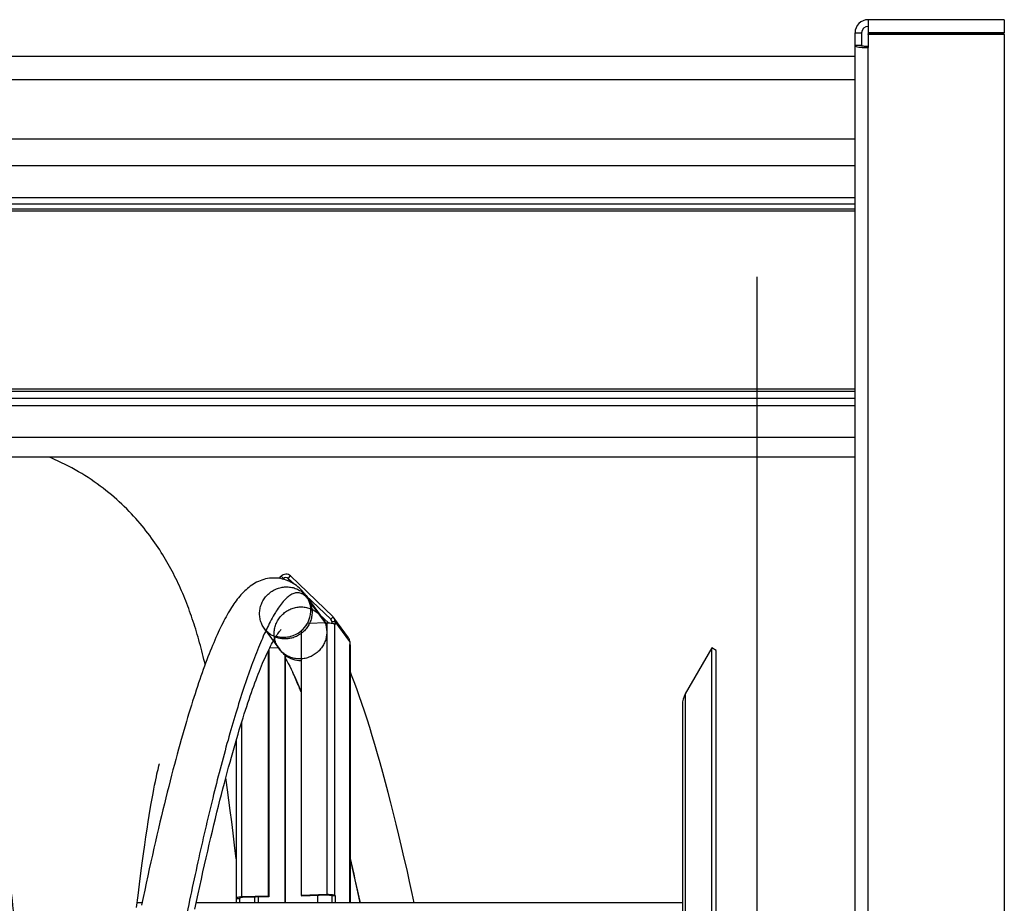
# Model space of a CAD drawing. Extents: x 0 to 420, y 0 to 398.
# Tile 15 of 18: x 205 to 235, y 221 to 248. Entities that reach past the tile are written whole.
import ezdxf

# ---------------------------------------------------------------- set-up
doc = ezdxf.new("R2010")
doc.units = 0
doc.header["$LTSCALE"] = 23.1
for name, color, linetype in [('110528_DXF_CONTINUOUS_LINE', 7, 'CONTINUOUS'), ('110528_DXF_DIMENSION', 7, 'CONTINUOUS'), ('110536_DXF_CONTINUOUS_LINE', 7, 'CONTINUOUS'), ('110660_DXF_CONTINUOUS_LINE', 7, 'CONTINUOUS'), ('110801_DXF_CONTINUOUS_LINE', 7, 'CONTINUOUS'), ('AG_HOSE_125_DXF_CONTINUOUS', 7, 'CONTINUOUS'), ('G_ASE_DUMMY_DXF_CONTINUOUS', 7, 'CONTINUOUS'), ('GUIDE_125_DXF_CONTINUOUS_L', 7, 'CONTINUOUS')]:
    doc.layers.add(name, color=color, linetype=linetype)

msp = doc.modelspace()

# ---------------------------------------------------------------- linework, layer by layer
at = {"layer": '110528_DXF_CONTINUOUS_LINE', "color": 7, "linetype": 'CONTINUOUS'}
for p, q in [((226.25312, 229.05431), (225.45408, 227.67033)), ((226.38302, 228.97931), (226.25312, 229.05431)), ((226.25312, 168.90431), (226.25312, 229.05431)), ((225.367, 227.34533), (225.367, 170.61328))]:
    msp.add_line(p, q, dxfattribs=at)
at = {"layer": '110528_DXF_CONTINUOUS_LINE', "color": 3, "linetype": 'CONTINUOUS'}
msp.add_line((226.38302, 168.97931), (226.38302, 228.97931), dxfattribs=at)
at = {"layer": '110528_DXF_CONTINUOUS_LINE', "color": 9, "linetype": 'CONTINUOUS'}
msp.add_line((225.45408, 227.67033), (225.45408, 170.28828), dxfattribs=at)
at = {"layer": '110528_DXF_CONTINUOUS_LINE', "color": 7, "linetype": 'CONTINUOUS'}
msp.add_arc((226.017, 227.34533), 0.65, 150, 180, dxfattribs=at)
at = {"layer": '110528_DXF_DIMENSION', "color": 2, "linetype": 'CONTINUOUS'}
msp.add_line((227.61475, 240.22873), (227.61475, 157.72988), dxfattribs=at)
at = {"layer": '110536_DXF_CONTINUOUS_LINE', "color": 3, "linetype": 'CONTINUOUS'}
for p, q in [((235.06925, 247.97931), (230.96925, 247.97931)), ((230.96925, 247.97931), (230.96925, 247.57931)), ((235.06925, 247.97931), (235.06925, 247.57931)), ((230.56925, 183.47931), (230.56925, 247.57931)), ((235.06925, 247.57931), (230.96925, 247.57931)), ((235.06925, 247.53432), (230.96925, 247.53432)), ((230.96925, 247.53432), (230.96925, 247.13878)), ((235.06925, 247.53432), (235.06925, 205.7543))]:
    msp.add_line(p, q, dxfattribs=at)
at = {"layer": '110536_DXF_CONTINUOUS_LINE', "color": 7, "linetype": 'CONTINUOUS'}
for p, q in [((230.56925, 247.57931), (230.76925, 247.57931)), ((230.76925, 247.57931), (230.76925, 247.19831)), ((235.06925, 247.56409), (230.96925, 247.56409)), ((230.96925, 247.53432), (230.96925, 247.56409)), ((235.06925, 247.53432), (235.06925, 247.56409)), ((230.76925, 247.19831), (230.56925, 247.19831))]:
    msp.add_line(p, q, dxfattribs=at)
at = {"layer": '110536_DXF_CONTINUOUS_LINE', "color": 9, "linetype": 'CONTINUOUS'}
msp.add_line((230.96925, 199.71343), (230.96925, 247.13878), dxfattribs=at)
at = {"layer": '110536_DXF_CONTINUOUS_LINE', "color": 3, "linetype": 'CONTINUOUS'}
msp.add_arc((230.96925, 247.57931), 0.4, 90, 180, dxfattribs=at)
at = {"layer": '110536_DXF_CONTINUOUS_LINE', "color": 7, "linetype": 'CONTINUOUS'}
msp.add_arc((230.96925, 247.57931), 0.2, 90, 180, dxfattribs=at)
at = {"layer": '110536_DXF_CONTINUOUS_LINE', "color": 3, "linetype": 'CONTINUOUS'}
msp.add_open_spline([(230.56925, 247.19831), (230.56925, 247.19367), (230.57984, 247.18269), (230.61888, 247.16792), (230.70033, 247.15231), (230.8235, 247.14147), (230.9182, 247.13878), (230.96925, 247.13878)], degree=3, knots=[0, 0, 0, 0, 0.03383342, 0.09542291, 0.3112148, 0.627999, 1, 1, 1, 1], dxfattribs=at)
at = {"layer": '110536_DXF_CONTINUOUS_LINE', "color": 7, "linetype": 'CONTINUOUS'}
msp.add_open_spline([(230.96925, 247.16854), (230.94372, 247.16854), (230.89637, 247.16989), (230.83479, 247.17531), (230.79406, 247.18311), (230.77455, 247.1905), (230.76925, 247.19599), (230.76925, 247.19831)], degree=3, knots=[0, 0, 0, 0, 0.37199971, 0.68878527, 0.90457539, 0.96616636, 1, 1, 1, 1], dxfattribs=at)
at = {"layer": '110660_DXF_CONTINUOUS_LINE', "color": 7, "linetype": 'CONTINUOUS'}
for p, q in [((213.21185, 231.14948), (213.27394, 231.21282)), ((213.55371, 231.22127), (214.8396, 229.98729)), ((214.66297, 229.80687), (214.06241, 229.78872)), ((215.30211, 229.35909), (214.86121, 229.96258)), ((214.89754, 229.76256), (214.89019, 229.77262)), ((214.89754, 229.85058), (214.89754, 229.76256)), ((213.87166, 229.5631), (213.87166, 221.60742)), ((215.33844, 229.24708), (215.33844, 229.15906)), ((215.34579, 229.149), (215.33844, 229.15906)), ((215.34796, 229.14303), (215.34796, 221.37705)), ((212.88252, 228.96518), (212.88252, 221.57753)), ((213.3822, 228.84925), (213.3969, 228.82914)), ((213.3969, 228.82914), (213.3969, 221.37705)), ((211.9206, 226.27701), (211.9206, 221.51338)), ((211.93012, 221.49735), (211.92277, 221.50741)), ((211.93012, 221.49735), (212.02903, 221.50034)), ((211.93012, 221.37705), (211.93012, 221.49735)), ((212.88252, 221.57753), (212.0912, 221.55362)), ((212.88252, 221.57753), (212.89721, 221.55741)), ((213.87166, 221.60742), (214.66297, 221.63133)), ((213.87166, 221.60742), (213.88635, 221.5873)), ((214.89754, 221.58701), (214.79863, 221.58403)), ((214.89019, 221.59707), (214.89754, 221.58701)), ((214.89754, 221.58701), (214.89754, 221.39119))]:
    msp.add_line(p, q, dxfattribs=at)
at = {"layer": '110660_DXF_CONTINUOUS_LINE', "color": 9, "linetype": 'CONTINUOUS'}
for p, q in [((213.34389, 231.1457), (213.27394, 231.21282)), ((213.48377, 231.14992), (213.55371, 231.22127)), ((213.36532, 231.11636), (213.34389, 231.1457)), ((213.56839, 231.0341), (213.48377, 231.14992)), ((214.5007, 229.97775), (214.0598, 230.58125)), ((214.66297, 221.63133), (214.66297, 229.80687)), ((214.76966, 229.91595), (214.8396, 229.98729)), ((214.78876, 229.8898), (214.76966, 229.91595)), ((214.79863, 229.84759), (214.89754, 229.85058)), ((214.89019, 221.59707), (214.89019, 229.77262)), ((215.33844, 229.24708), (214.89754, 229.85058)), ((213.20876, 229.03389), (212.76786, 229.63738)), ((215.34579, 221.37705), (215.34579, 229.149)), ((212.0912, 221.55362), (212.0912, 226.84187)), ((211.92277, 221.50741), (212.02168, 221.51039)), ((212.02168, 221.51039), (212.02168, 221.51338)), ((212.0912, 221.55362), (212.1059, 221.5335)), ((212.47728, 221.37705), (212.47728, 221.54472)), ((212.59089, 221.37705), (212.59089, 221.54815)), ((214.66297, 221.63133), (214.67767, 221.61121)), ((214.89019, 221.59707), (214.79128, 221.59408)), ((214.79863, 221.38821), (214.89754, 221.39119)), ((214.90787, 221.37705), (214.89754, 221.39119))]:
    msp.add_line(p, q, dxfattribs=at)
at = {"layer": '110660_DXF_CONTINUOUS_LINE', "color": 3, "linetype": 'CONTINUOUS'}
for p, q in [((213.3256, 231.12705), (213.34389, 231.1457)), ((213.48377, 231.14992), (213.6603, 230.98052)), ((214.02066, 230.6347), (214.76966, 229.91595)), ((214.46184, 230.03094), (214.69491, 229.80728)), ((214.79863, 229.84759), (214.79863, 229.80108)), ((212.89721, 228.99569), (212.89721, 221.55741)), ((212.9267, 229.05535), (213.18733, 229.06322)), ((213.3822, 228.84925), (213.3822, 221.37705)), ((212.02903, 221.50034), (212.02168, 221.51039)), ((212.02903, 221.37705), (212.02903, 221.50034)), ((212.89721, 221.55741), (212.1059, 221.5335)), ((213.88635, 221.5873), (214.67767, 221.61121)), ((214.37134, 221.60196), (214.37134, 221.37705)), ((214.79128, 221.59408), (214.79863, 221.58403)), ((214.79863, 221.58403), (214.79863, 221.38821))]:
    msp.add_line(p, q, dxfattribs=at)
for centre, radius, start, end in [((214.70444, 229.84804), 0.09415, 36.157718, 46.157575), ((213.83675, 229.44637), 0.75041, 216.148812, 218.030413), ((213.8404, 229.4499), 0.75546, 218.070719, 232.662121), ((214.99096, 221.38821), 0.19233, 180.002011, 183.331814)]:
    msp.add_arc(centre, radius, start, end, dxfattribs=at)
at = {"layer": '110660_DXF_CONTINUOUS_LINE', "color": 7, "linetype": 'CONTINUOUS'}
for centre, radius, start, end in [((214.70916, 229.85148), 0.18831, 36.157718, 46.157575), ((214.99405, 221.3912), 0.0965, 180.002777, 188.434145)]:
    msp.add_arc(centre, radius, start, end, dxfattribs=at)
for points, knots in [([(213.55371, 231.22127), (213.51773, 231.25581), (213.41178, 231.29623), (213.30961, 231.2492), (213.27394, 231.21282)], [0, 0, 0, 0, 0.49470038, 1, 1, 1, 1]), ([(214.66297, 229.80687), (214.68894, 229.80766), (214.73865, 229.80722), (214.80583, 229.80116), (214.85301, 229.79216), (214.87907, 229.78187), (214.88778, 229.77592), (214.89019, 229.77262)], [0, 0, 0, 0, 0.33444875, 0.63851641, 0.86899139, 0.94733158, 1, 1, 1, 1]), ([(212.0912, 221.55362), (212.0688, 221.55294), (212.02814, 221.55058), (211.97399, 221.5416), (211.9398, 221.53304), (211.9206, 221.51969), (211.9206, 221.51338)], [0, 0, 0, 0, 0.37359875, 0.68322998, 0.89488766, 1, 1, 1, 1]), ([(214.66297, 221.63133), (214.68894, 221.63211), (214.73865, 221.63167), (214.80583, 221.62562), (214.85301, 221.61662), (214.87907, 221.60633), (214.88778, 221.60038), (214.89019, 221.59707)], [0, 0, 0, 0, 0.33444875, 0.63851641, 0.86899139, 0.94733158, 1, 1, 1, 1])]:
    msp.add_open_spline(points, degree=3, knots=knots, dxfattribs=at)
at = {"layer": '110660_DXF_CONTINUOUS_LINE', "color": 9, "linetype": 'CONTINUOUS'}
for points in [[(212.62252, 230.08541), (212.62252, 230.13372), (212.63163, 230.23091), (212.67189, 230.37182), (212.73739, 230.50388), (212.82582, 230.62236), (212.93431, 230.72352), (213.05895, 230.80368), (213.19585, 230.86035), (213.33997, 230.89143), (213.48689, 230.89595), (213.63114, 230.8737), (213.76826, 230.82534), (213.89317, 230.75264), (214.0019, 230.65786), (214.09046, 230.54447), (214.156, 230.4161), (214.19617, 230.27743), (214.20514, 230.18127), (214.20514, 230.13323)], [(214.20514, 230.13323), (214.20514, 230.08492), (214.19603, 229.98772), (214.15577, 229.84682), (214.09026, 229.71475), (214.00184, 229.59627), (213.89334, 229.49511), (213.76871, 229.41495), (213.63181, 229.35828), (213.48768, 229.3272), (213.34077, 229.32269), (213.19652, 229.34493), (213.05939, 229.39329), (212.93449, 229.46599), (212.82576, 229.56077), (212.73719, 229.67417), (212.67166, 229.80253), (212.63148, 229.9412), (212.62252, 230.03736), (212.62252, 230.08541)], [(213.06342, 229.48191), (213.06342, 229.53022), (213.07253, 229.62741), (213.11278, 229.76832), (213.17829, 229.90038), (213.26671, 230.01887), (213.37521, 230.12002), (213.49985, 230.20018), (213.63675, 230.25686), (213.78087, 230.28794), (213.92779, 230.29245), (214.07204, 230.2702), (214.20916, 230.22185), (214.33407, 230.14915), (214.4428, 230.05437), (214.53136, 229.94097), (214.5969, 229.81261), (214.63707, 229.67394), (214.64604, 229.57777), (214.64604, 229.52973)], [(214.64604, 229.52973), (214.64604, 229.48142), (214.63693, 229.38423), (214.59667, 229.24332), (214.53116, 229.11126), (214.44274, 228.99277), (214.33424, 228.89162), (214.2096, 228.81146), (214.07271, 228.75479), (213.92858, 228.7237), (213.78167, 228.71919), (213.63742, 228.74144), (213.50029, 228.7898), (213.37539, 228.8625), (213.26666, 228.95728), (213.17809, 229.07067), (213.11256, 229.19903), (213.07238, 229.33771), (213.06342, 229.43387), (213.06342, 229.48191)]]:
    msp.add_open_spline(points, degree=3, knots=[0, 0, 0, 0, 0.05867026, 0.11774966, 0.17702013, 0.23671108, 0.29632463, 0.35621208, 0.41571648, 0.47530175, 0.53428673, 0.5932318, 0.65154686, 0.70984403, 0.76769271, 0.82566921, 0.88351894, 0.94165779, 1, 1, 1, 1], dxfattribs=at)
at = {"layer": '110660_DXF_CONTINUOUS_LINE', "color": 3, "linetype": 'CONTINUOUS'}
for points, knots in [([(213.48377, 231.14992), (213.46578, 231.16719), (213.41281, 231.1874), (213.36172, 231.16389), (213.34389, 231.1457)], [0, 0, 0, 0, 0.49470038, 1, 1, 1, 1]), ([(212.1059, 221.5335), (212.08544, 221.53288), (212.05761, 221.53011), (212.03019, 221.52321), (212.0206, 221.51654), (212.0206, 221.51338)], [0, 0, 0, 0, 0.68298836, 0.89480748, 1, 1, 1, 1]), ([(212.0206, 221.51338), (212.0206, 221.51288), (212.02081, 221.5118), (212.02135, 221.51085), (212.02168, 221.51039)], [0, 0, 0, 0, 0.47332504, 1, 1, 1, 1]), ([(214.67767, 221.61121), (214.69065, 221.6116), (214.7154, 221.61136), (214.7494, 221.60844), (214.774, 221.6033), (214.7883, 221.59816), (214.79128, 221.59408)], [0, 0, 0, 0, 0.33484785, 0.63927835, 0.87002835, 1, 1, 1, 1])]:
    msp.add_open_spline(points, degree=3, knots=knots, dxfattribs=at)
at = {"layer": '110660_DXF_CONTINUOUS_LINE', "color": 7, "linetype": 'CONTINUOUS'}
for points in [[(213.87166, 229.5631), (213.94771, 229.62567), (214.01344, 229.70328), (214.06241, 229.78872)], [(214.89754, 229.85058), (214.89754, 229.88983), (214.88436, 229.93089), (214.8612, 229.96258)], [(215.33844, 229.24708), (215.33844, 229.28633), (215.32526, 229.3274), (215.3021, 229.35909)], [(215.34796, 229.14303), (215.34795, 229.14515), (215.34704, 229.14729), (215.34579, 229.149)], [(211.9206, 221.51338), (211.9206, 221.51126), (211.92152, 221.50912), (211.92277, 221.50741)]]:
    msp.add_open_spline(points, degree=3, dxfattribs=at)
at = {"layer": '110660_DXF_CONTINUOUS_LINE', "color": 3, "linetype": 'CONTINUOUS'}
msp.add_open_spline([(214.79863, 229.84759), (214.79863, 229.86722), (214.79204, 229.88775), (214.78046, 229.90359)], degree=3, dxfattribs=at)
at = {"layer": '110801_DXF_CONTINUOUS_LINE', "color": 7, "linetype": 'CONTINUOUS'}
for p, q in [((158.36925, 246.8802), (230.56925, 246.8802)), ((230.56925, 244.37931), (158.36925, 244.37931)), ((230.56925, 234.79909), (158.36925, 234.79909))]:
    msp.add_line(p, q, dxfattribs=at)
at = {"layer": '110801_DXF_CONTINUOUS_LINE', "color": 9, "linetype": 'CONTINUOUS'}
for p, q in [((158.36925, 246.18032), (230.56925, 246.18032)), ((230.56925, 243.57524), (158.36925, 243.57524)), ((158.36925, 242.62411), (230.56925, 242.62411)), ((158.36925, 242.4274), (230.56925, 242.4274)), ((230.56925, 242.27378), (158.36925, 242.27378)), ((230.56925, 242.20821), (158.36925, 242.20821)), ((230.56925, 236.85125), (158.36925, 236.85125)), ((230.56925, 236.77697), (158.36925, 236.77697)), ((230.56925, 236.56898), (158.36925, 236.56898)), ((230.56925, 236.34614), (158.36925, 236.34614)), ((230.56925, 235.39502), (158.36925, 235.39502))]:
    msp.add_line(p, q, dxfattribs=at)
at = {"layer": 'AG_HOSE_125_DXF_CONTINUOUS', "color": 7, "linetype": 'CONTINUOUS'}
for p, q in [((209.51152, 225.17333), (209.52971, 225.25661)), ((209.52971, 225.25661), (209.54624, 225.3296)), ((209.54624, 225.3296), (209.561, 225.39248)), ((209.49174, 225.07953), (209.51152, 225.17333)), ((211.61186, 225.07182), (211.60255, 225.1363)), ((211.65351, 224.77724), (211.61186, 225.07182)), ((209.38494, 224.5207), (209.41111, 224.66524)), ((209.41111, 224.66524), (209.4359, 224.79778)), ((209.4359, 224.79778), (209.45931, 224.91878)), ((211.6957, 224.47076), (211.65351, 224.77724)), ((209.32854, 224.19334), (209.35743, 224.36362)), ((209.35743, 224.36362), (209.38494, 224.5207)), ((211.73847, 224.15161), (211.6957, 224.47076)), ((209.29828, 224.00923), (209.32854, 224.19334)), ((211.78187, 223.81918), (211.73847, 224.15161)), ((209.23357, 223.59637), (209.26663, 223.81051)), ((209.26663, 223.81051), (209.29828, 224.00923)), ((211.82593, 223.4728), (211.78187, 223.81918)), ((209.19908, 223.36606), (209.23357, 223.59637)), ((211.87073, 223.11169), (211.82593, 223.4728)), ((209.16314, 223.11876), (209.19908, 223.36606)), ((209.12573, 222.8536), (209.16314, 223.11876)), ((211.9206, 222.69902), (211.87073, 223.11169)), ((209.08684, 222.56973), (209.12573, 222.8536)), ((209.04644, 222.26613), (209.08684, 222.56973)), ((209.0045, 221.94189), (209.04644, 222.26613)), ((208.96113, 221.59695), (209.0045, 221.94189)), ((208.91659, 221.23278), (208.96113, 221.59695))]:
    msp.add_line(p, q, dxfattribs=at)
for points in [[(210.98271, 228.55993), (210.96854, 228.61921), (210.94734, 228.70618), (210.92593, 228.79232), (210.90429, 228.8777), (210.88241, 228.96232), (210.86027, 229.04621), (210.83786, 229.12943), (210.81516, 229.21199), (210.79216, 229.29393), (210.76884, 229.37528), (210.74519, 229.45607), (210.72118, 229.53633), (210.69679, 229.6161), (210.67201, 229.6954), (210.64683, 229.77426), (210.62121, 229.85271), (210.59515, 229.93077), (210.56861, 230.00848), (210.54158, 230.08586), (210.51404, 230.16294), (210.48594, 230.23978), (210.45728, 230.3164), (210.42801, 230.39284), (210.39813, 230.46909), (210.36759, 230.5452), (210.33639, 230.62117), (210.30453, 230.69695), (210.27197, 230.77257), (210.2387, 230.84803), (210.20478, 230.92317), (210.17017, 230.99803), (210.13487, 231.07261), (210.09896, 231.14671), (210.06242, 231.22033), (210.02524, 231.29351), (209.9875, 231.36609), (209.94926, 231.43793), (209.91044, 231.5092), (209.87088, 231.58016), (209.83061, 231.65077), (209.78958, 231.72109), (209.74751, 231.79155), (209.70434, 231.8622), (209.66008, 231.93297), (209.61455, 232.00409), (209.56769, 232.07557), (209.5195, 232.14737), (209.46984, 232.21959), (209.41861, 232.2923), (209.36585, 232.36538), (209.31161, 232.43866), (209.25584, 232.51214), (209.19854, 232.58575), (209.13986, 232.65925), (209.07983, 232.73252), (209.01837, 232.80563), (208.95545, 232.87855), (208.89108, 232.95122), (208.8252, 233.02366), (208.7577, 233.09591), (208.68853, 233.16798), (208.61769, 233.23979), (208.54519, 233.31129), (208.47098, 233.38245), (208.39506, 233.4532), (208.31749, 233.52345), (208.23824, 233.59314), (208.15732, 233.66224), (208.07478, 233.73063), (207.99063, 233.79827), (207.90484, 233.86512), (207.8175, 233.93107), (207.72862, 233.99608), (207.63817, 234.06012), (207.54621, 234.1231), (207.4527, 234.18501), (207.35769, 234.24579), (207.26132, 234.3053), (207.1636, 234.36351), (207.06455, 234.42039), (206.9643, 234.47583), (206.86291, 234.52977), (206.76035, 234.58222), (206.65672, 234.63311), (206.55204, 234.6824), (206.44633, 234.73009), (206.33965, 234.77612), (206.2839, 234.79909)], [(209.561, 225.39248), (209.57391, 225.44544), (209.57965, 225.46831), (209.58488, 225.48876), (209.58959, 225.50686), (209.59378, 225.52265), (209.59743, 225.53615), (209.60054, 225.5474), (209.60308, 225.55644), (209.60506, 225.56335), (209.60609, 225.5669)], [(209.45931, 224.91878), (209.4813, 225.02867), (209.49174, 225.07953)]]:
    msp.add_lwpolyline(points, dxfattribs=at)
at = {"layer": 'AG_HOSE_125_DXF_CONTINUOUS', "color": 9, "linetype": 'CONTINUOUS'}
msp.add_open_spline([(212.167, 176.77408), (212.08875, 176.08878), (211.93544, 174.82119), (211.71991, 173.29719), (211.54164, 172.23106), (211.40939, 171.53373), (211.27435, 170.92209), (211.15439, 170.47295), (211.05828, 170.17721), (210.99339, 170.00235), (210.92859, 169.85247), (210.86248, 169.72496), (210.79475, 169.62106), (210.72422, 169.54241), (210.65178, 169.49228), (210.57534, 169.47368), (210.49876, 169.49068), (210.42617, 169.53947), (210.35559, 169.61681), (210.28299, 169.7268), (210.20873, 169.87205), (210.13288, 170.05434), (210.05687, 170.27092), (209.95879, 170.59411), (209.84386, 171.04658), (209.71033, 171.66941), (209.57321, 172.41309), (209.43285, 173.28028), (209.29228, 174.2521), (209.14709, 175.35849), (208.99803, 176.60033), (208.84973, 177.93852), (208.70514, 179.33357), (208.50354, 181.39255), (208.24865, 184.21644), (207.93626, 187.96011), (207.6403, 191.71925), (207.35104, 195.51221), (207.07721, 199.15675), (206.78873, 202.99311), (206.50035, 206.76142), (206.20434, 210.49048), (205.90965, 214.00452), (205.59998, 217.4099), (205.33566, 220.01223), (205.12199, 221.8769), (204.97776, 223.04066), (204.82998, 224.12788), (204.67803, 225.12791), (204.52639, 226.00305), (204.39355, 226.65995), (204.28295, 227.12753), (204.20046, 227.43719), (204.1181, 227.70707), (204.03758, 227.93234), (203.95909, 228.11481), (203.88343, 228.25688), (203.8075, 228.36497), (203.72937, 228.44135), (203.65604, 228.47683), (203.59732, 228.48075), (203.5381, 228.46954), (203.46261, 228.42352), (203.38018, 228.33108), (203.29824, 228.19964), (203.21639, 228.02831), (203.13429, 227.81684), (203.04922, 227.55665), (202.96187, 227.24544), (202.83574, 226.73106), (202.70207, 226.07416), (202.5595, 225.2608), (202.42557, 224.4031), (202.28802, 223.42538), (202.14723, 222.32625), (202.00634, 221.13203), (201.86103, 219.80825), (201.71186, 218.3557), (201.51167, 216.28593), (201.261, 213.4896), (200.96468, 209.92709), (200.65223, 205.95955), (200.34822, 201.96054), (200.04365, 197.90241), (199.74766, 193.97545), (199.43609, 189.93802), (199.12456, 186.0792), (198.85352, 182.94819), (198.63688, 180.62358), (198.47151, 178.95125), (198.30624, 177.39128), (198.13718, 175.91798), (197.96402, 174.54749), (197.79641, 173.3686), (197.64093, 172.40851), (197.4979, 171.63355), (197.35194, 170.95986), (197.22043, 170.46403), (197.11227, 170.1364), (197.03635, 169.94048), (196.96058, 169.77879), (196.88346, 169.64895), (196.81378, 169.56371), (196.7545, 169.516), (196.71242, 169.49274), (196.66988, 169.48), (196.62704, 169.47816), (196.58435, 169.48728), (196.52756, 169.51395), (196.45887, 169.57332), (196.38306, 169.67357), (196.30731, 169.80771), (196.22888, 169.98196), (196.14836, 170.19881), (196.03102, 170.57159), (195.88856, 171.13825), (195.72536, 171.93597), (195.55587, 172.91757), (195.38171, 174.08594), (195.21361, 175.36473), (195.0535, 176.70761), (194.83301, 178.70989), (194.55579, 181.53046), (194.21824, 185.35363), (193.88158, 189.48955), (193.53523, 193.9682), (193.18867, 198.57367), (192.82382, 203.43237), (192.48946, 207.77767), (192.1782, 211.62913), (191.90583, 214.8127), (191.61949, 217.90088), (191.37224, 220.29651), (191.16849, 222.05482), (191.02428, 223.20363), (190.87655, 224.27478), (190.72464, 225.25765), (190.57306, 226.11502), (190.44019, 226.75649), (190.32948, 227.2111), (190.24702, 227.51054), (190.16471, 227.77012), (190.08573, 227.98127), (190.01056, 228.14752), (189.94058, 228.27328), (189.87037, 228.37002), (189.79815, 228.43958), (189.73129, 228.47379), (189.67726, 228.48078), (189.62333, 228.47509), (189.55367, 228.44114), (189.47688, 228.36702), (189.40099, 228.25968), (189.32532, 228.11837), (189.24949, 227.94284), (189.17094, 227.72585), (189.09029, 227.46531), (188.97376, 227.03296), (188.83683, 226.41792), (188.68224, 225.59119), (188.52541, 224.62328), (188.36432, 223.49478), (188.19943, 222.2045), (188.03435, 220.78396), (187.864, 219.19338), (187.68911, 217.43565), (187.47242, 215.1123), (187.21414, 212.13756), (186.91777, 208.49078), (186.60532, 204.46276), (186.29331, 200.32811), (185.97281, 196.05574), (185.65287, 191.8484), (185.37113, 188.27696), (185.1381, 185.46309), (184.96709, 183.48225), (184.80477, 181.68825), (184.64808, 180.0407), (184.48737, 178.44863), (184.32215, 176.92583), (184.15709, 175.52674), (183.98845, 174.22988), (183.81597, 173.05084), (183.64218, 172.02547), (183.49426, 171.29202), (183.37833, 170.80595), (183.29398, 170.49239), (183.2077, 170.21409), (183.11889, 169.97377), (183.03033, 169.78059), (182.95251, 169.65119), (182.88847, 169.57373), (182.83208, 169.5206), (182.76978, 169.48482), (182.70534, 169.47726), (182.6588, 169.48483), (182.61284, 169.50507), (182.56595, 169.53856), (182.51819, 169.5863), (182.44874, 169.67602), (182.36442, 169.82624), (182.26865, 170.05045), (182.18342, 170.29822), (182.10588, 170.55956), (182.03546, 170.82568), (181.96497, 171.12043), (181.86232, 171.59086), (181.73298, 172.2714), (181.58118, 173.19425), (181.42911, 174.24027), (181.27193, 175.44162), (181.11056, 176.79883), (180.95004, 178.2681), (180.79351, 179.8051), (180.63612, 181.44412), (180.47454, 183.21917), (180.24955, 185.81016), (179.96142, 189.33595), (179.63302, 193.57696), (179.3038, 197.94187), (178.98352, 202.21214), (178.64642, 206.63379), (178.30947, 210.87772), (178.01625, 214.32657), (177.78159, 216.88581), (177.60256, 218.72154), (177.42366, 220.4273), (177.24076, 222.02884), (177.05353, 223.50635), (176.87212, 224.7646), (176.7037, 225.77472), (176.57092, 226.46191), (176.46053, 226.95492), (176.37798, 227.28468), (176.29556, 227.57484), (176.21329, 227.82506), (176.13121, 228.03513), (176.04931, 228.20494), (175.97748, 228.3193), (175.91861, 228.38859), (175.86466, 228.43879), (175.80383, 228.47375), (175.73939, 228.48133), (175.69285, 228.47378), (175.64689, 228.45358), (175.58213, 228.40732), (175.50632, 228.31837), (175.42304, 228.17928), (175.3411, 228.00258), (175.25899, 227.7858), (175.1739, 227.52014), (175.08654, 227.20338), (174.96049, 226.68148), (174.80644, 225.91506), (174.62912, 224.86241), (174.44528, 223.59873), (174.25644, 222.12329), (174.07395, 220.53217), (173.90028, 218.88354), (173.72987, 217.15197), (173.55493, 215.26206), (173.3757, 213.21975), (173.19642, 211.08366), (172.94349, 207.95836), (172.63426, 203.9573), (172.2596, 198.97471), (171.88541, 193.99421), (171.49204, 188.91201), (171.21492, 185.5523), (171.067, 183.86232)], degree=3, knots=[0, 0, 0, 0, 0.00588975, 0.01090221, 0.01314103, 0.0151192, 0.01696203, 0.01848869, 0.01908631, 0.01961671, 0.02008072, 0.0204798, 0.02084187, 0.02113702, 0.02137699, 0.02158341, 0.02178901, 0.02202687, 0.02231917, 0.02267803, 0.02314921, 0.0237101, 0.02436279, 0.02510831, 0.02659339, 0.0283474, 0.03054669, 0.03304987, 0.0358482, 0.03893098, 0.04257801, 0.04652803, 0.05042746, 0.0545539, 0.06419345, 0.07463801, 0.08663162, 0.09639155, 0.10711969, 0.11783959, 0.12924222, 0.13939093, 0.14978173, 0.15935326, 0.16858882, 0.17211619, 0.17537949, 0.17860183, 0.18148496, 0.18401609, 0.18618532, 0.18720641, 0.18811843, 0.18892124, 0.18961516, 0.19016016, 0.19061598, 0.19098741, 0.19128377, 0.19154205, 0.19166054, 0.19178076, 0.19205145, 0.19239511, 0.19283151, 0.1933698, 0.19401434, 0.19476731, 0.19570643, 0.19677372, 0.19928906, 0.20142855, 0.20382459, 0.20670123, 0.20985916, 0.21328636, 0.21696917, 0.22123052, 0.22575464, 0.23472507, 0.24520359, 0.2562794, 0.26870823, 0.27944919, 0.29102872, 0.30233515, 0.3140268, 0.32408585, 0.32917021, 0.33396227, 0.33843528, 0.34256497, 0.34662499, 0.35023043, 0.35273196, 0.35492948, 0.35695866, 0.35861699, 0.35930656, 0.35990376, 0.36041026, 0.36082922, 0.36119159, 0.36134215, 0.3614765, 0.36159964, 0.36171798, 0.36183874, 0.36196873, 0.36224985, 0.36260273, 0.36303837, 0.36356235, 0.36423302, 0.36501237, 0.36689843, 0.36921873, 0.37196404, 0.37540308, 0.37930492, 0.38297702, 0.38695077, 0.39650536, 0.40717685, 0.41972307, 0.43193808, 0.44553366, 0.45915979, 0.47354273, 0.4827473, 0.49215414, 0.50082597, 0.50922975, 0.51271804, 0.51594028, 0.51911608, 0.5219508, 0.52443196, 0.52655, 0.52754303, 0.52842688, 0.52920155, 0.52986759, 0.53035062, 0.53075824, 0.53109464, 0.53136758, 0.53160891, 0.53171893, 0.53182866, 0.53206786, 0.53236265, 0.53273227, 0.53318618, 0.53372915, 0.53436367, 0.53515584, 0.53605729, 0.53818658, 0.54053385, 0.54323839, 0.54655853, 0.55026728, 0.55434518, 0.5587698, 0.56392656, 0.56942825, 0.57869456, 0.58942289, 0.60067022, 0.61319266, 0.62482858, 0.63725399, 0.6492223, 0.65541933, 0.66136348, 0.6661994, 0.67080061, 0.67549507, 0.67986289, 0.68387982, 0.68752437, 0.69102956, 0.69405399, 0.69640385, 0.69741672, 0.69832045, 0.699176, 0.69990394, 0.70050656, 0.70098876, 0.70118799, 0.70136222, 0.7016507, 0.70177961, 0.70190927, 0.70204853, 0.70220465, 0.70239874, 0.70262301, 0.70317166, 0.70386333, 0.70470326, 0.70540732, 0.70619081, 0.70705347, 0.70799494, 0.71030207, 0.71296748, 0.71598043, 0.7193274, 0.72331286, 0.72765084, 0.73194783, 0.73650493, 0.74171058, 0.74716736, 0.7587123, 0.77191705, 0.78348921, 0.79608962, 0.80848277, 0.82135471, 0.832442, 0.83803803, 0.84329933, 0.84819138, 0.852683, 0.85706334, 0.86090813, 0.86353732, 0.86580709, 0.8668834, 0.86785096, 0.86870935, 0.86945854, 0.87009925, 0.87063374, 0.87106665, 0.87124788, 0.87140798, 0.87169653, 0.87182545, 0.8719551, 0.87209433, 0.87225035, 0.8726311, 0.87308061, 0.87363281, 0.87429164, 0.87505906, 0.87601387, 0.8770968, 0.87964304, 0.88268698, 0.88621105, 0.89054632, 0.89538791, 0.89988626, 0.90470148, 0.91024492, 0.91609286, 0.92220755, 0.9285488, 0.94286667, 0.95647393, 0.97121469, 0.98551436, 1, 1, 1, 1], dxfattribs=at)
at = {"layer": 'G_ASE_DUMMY_DXF_CONTINUOUS', "color": 7, "linetype": 'CONTINUOUS'}
for p, q in [((209.08006, 221.37705), (208.93412, 221.37705)), ((225.367, 221.37705), (210.71512, 221.37705))]:
    msp.add_line(p, q, dxfattribs=at)
at = {"layer": 'GUIDE_125_DXF_CONTINUOUS_L', "color": 7, "linetype": 'CONTINUOUS'}
for p, q in [((214.53781, 229.92696), (214.02306, 230.63154)), ((214.53781, 229.92696), (214.53778, 229.927)), ((214.61264, 229.8205), (214.53778, 229.927)), ((214.62233, 229.80564), (214.61264, 229.8205)), ((213.03886, 229.26644), (213.2308, 229.00371)), ((213.63753, 228.28105), (213.62092, 228.31654))]:
    msp.add_line(p, q, dxfattribs=at)
at = {"layer": 'GUIDE_125_DXF_CONTINUOUS_L', "color": 9, "linetype": 'CONTINUOUS'}
msp.add_line((214.60951, 229.80526), (214.09667, 230.50722), dxfattribs=at)
at = {"layer": 'GUIDE_125_DXF_CONTINUOUS_L', "color": 7, "linetype": 'CONTINUOUS'}
for points in [[(214.02305, 230.63155), (213.9889, 230.67666), (213.94994, 230.72437), (213.90949, 230.76999), (213.86746, 230.81358), (213.82381, 230.85505), (213.77861, 230.89425), (213.73181, 230.93115), (213.68343, 230.96568), (213.63372, 230.99758), (213.5827, 231.02683), (213.53044, 231.05336), (213.47733, 231.07697), (213.42358, 231.09761), (213.36918, 231.11532), (213.31422, 231.13011), (213.2589, 231.14194), (213.20325, 231.15086), (213.1471, 231.15688), (213.09053, 231.15998), (213.0337, 231.16012), (212.97658, 231.15729), (212.91907, 231.15141), (212.8615, 231.14247), (212.80448, 231.13057), (212.74807, 231.11576), (212.69236, 231.0981), (212.63798, 231.07787), (212.58502, 231.05527), (212.53342, 231.03038), (212.48343, 231.0035), (212.4351, 230.97482), (212.3883, 230.94443), (212.34298, 230.91248), (212.29912, 230.8791), (212.25661, 230.84437), (212.21528, 230.8083), (212.17509, 230.77097), (212.13594, 230.73244), (212.09765, 230.69262), (212.06016, 230.65156), (212.02342, 230.60928), (211.98726, 230.56567), (211.95163, 230.52076), (211.9165, 230.47453), (211.88172, 230.42689), (211.84726, 230.37782), (211.81309, 230.32731), (211.77912, 230.27526), (211.74531, 230.22167), (211.71163, 230.16651), (211.67804, 230.10972), (211.64451, 230.05126), (211.61101, 229.99114), (211.57752, 229.9293), (211.544, 229.8657), (211.51046, 229.80035), (211.47687, 229.7332), (211.44321, 229.66423), (211.40947, 229.59344), (211.37566, 229.5208), (211.34175, 229.44631), (211.30775, 229.36995), (211.27365, 229.29173), (211.23945, 229.21164), (211.20513, 229.12966), (211.17071, 229.04582), (211.13619, 228.96011), (211.10155, 228.87253), (211.06681, 228.78309), (211.03196, 228.6918), (210.997, 228.59865), (210.96194, 228.50367), (210.9268, 228.4069), (210.89156, 228.30831), (210.85619, 228.2078), (210.8207, 228.1054), (210.78508, 228.00108), (210.74927, 227.89466), (210.71327, 227.78612), (210.67708, 227.67546), (210.64063, 227.56247), (210.60394, 227.44714), (210.56699, 227.32945), (210.52974, 227.2092), (210.49218, 227.08637), (210.45432, 226.96094), (210.4161, 226.83268), (210.37752, 226.70157), (210.33858, 226.56759), (210.29923, 226.43052), (210.25946, 226.29027), (210.21929, 226.14688), (210.17872, 226.00029), (210.13773, 225.85044), (210.09634, 225.69734), (210.05458, 225.54105), (210.01246, 225.38155), (209.96998, 225.21882), (209.92717, 225.05291), (209.88403, 224.88381), (209.84057, 224.71151), (209.79681, 224.53604), (209.75276, 224.35742), (209.70843, 224.17561), (209.66383, 223.99067), (209.61899, 223.8026), (209.57389, 223.61138), (209.52857, 223.41707), (209.48303, 223.21966), (209.43727, 223.01916), (209.39133, 222.8156), (209.3452, 222.609), (209.2989, 222.39934), (209.25245, 222.18668), (209.20584, 221.97103), (209.1591, 221.75239), (209.11223, 221.5308), (209.06526, 221.30628)], [(210.67495, 221.18709), (210.72355, 221.41693), (210.77203, 221.64359), (210.82037, 221.86704), (210.86854, 222.08721), (210.91654, 222.30409), (210.96436, 222.51766), (211.01195, 222.72785), (211.05932, 222.93465), (211.10646, 223.13805), (211.15332, 223.33798), (211.19991, 223.53442), (211.24621, 223.72738), (211.29219, 223.91678), (211.33785, 224.10261), (211.38317, 224.28489), (211.42811, 224.46352), (211.47268, 224.63852), (211.51686, 224.8099), (211.56062, 224.97758), (211.60395, 225.14159), (211.64685, 225.30194), (211.68928, 225.45857), (211.73124, 225.61149), (211.77272, 225.76074), (211.8137, 225.90635), (211.85417, 226.04826), (211.89413, 226.18659), (211.93364, 226.32158), (211.97269, 226.45324), (212.01128, 226.5816), (212.04947, 226.70693), (212.08725, 226.82924), (212.12462, 226.94856), (212.16165, 227.06512), (212.19833, 227.17893), (212.23465, 227.29), (212.27068, 227.39854), (212.30641, 227.50456), (212.34184, 227.60806), (212.37702, 227.70922), (212.41196, 227.80807), (212.44664, 227.90457), (212.48107, 227.99871), (212.51524, 228.09053), (212.54914, 228.17999), (212.58274, 228.26699), (212.61602, 228.35155), (212.64899, 228.43363), (212.68158, 228.51318), (212.7138, 228.59017), (212.74564, 228.66463), (212.77704, 228.73643), (212.80799, 228.8056), (212.83848, 228.87215), (212.86844, 228.93594), (212.89786, 228.99703), (212.92672, 229.05539), (212.95495, 229.11093), (212.98252, 229.16367), (213.00942, 229.21362), (213.03556, 229.26069), (213.06091, 229.30492), (213.08546, 229.34634), (213.10909, 229.38485), (213.13178, 229.42051), (213.15348, 229.45335), (213.17404, 229.48324), (213.19341, 229.51025), (213.21153, 229.53442), (213.22814, 229.55557), (213.24319, 229.57381), (213.25659, 229.58921), (213.26795, 229.60155), (213.27319, 229.60698)], [(213.3969, 228.74834), (213.40807, 228.72931), (213.447, 228.66001), (213.48781, 228.58427), (213.53047, 228.50182), (213.57486, 228.41263), (213.62092, 228.31654)], [(213.63753, 228.28105), (213.68028, 228.18762), (213.73707, 228.05907), (213.7959, 227.92074), (213.85667, 227.7725), (213.87166, 227.73461)], [(217.2853, 221.37705), (217.22622, 221.65091), (217.14625, 222.01458), (217.06597, 222.37257), (216.98541, 222.72477), (216.90469, 223.07067), (216.82384, 223.4101), (216.74288, 223.74296), (216.66194, 224.06881), (216.58103, 224.38754), (216.50018, 224.69904), (216.4195, 225.00292), (216.33905, 225.29904), (216.25881, 225.58739), (216.17885, 225.86779), (216.09923, 226.1401), (216.01993, 226.40435), (215.94091, 226.66068), (215.86221, 226.90902), (215.78383, 227.14932), (215.7057, 227.38177), (215.62784, 227.60628), (215.55025, 227.82281), (215.47284, 228.03155), (215.39561, 228.2324), (215.34796, 228.35172)], [(215.34796, 222.70046), (215.41341, 222.42104), (215.4941, 222.06937), (215.57476, 221.71062), (215.64827, 221.37705)]]:
    msp.add_lwpolyline(points, dxfattribs=at)
at = {"layer": 'GUIDE_125_DXF_CONTINUOUS_L', "color": 9, "linetype": 'CONTINUOUS'}
for centre, radius, start, end in [((213.41496, 230.18754), 0.75294, 25.123766, 36.135093), ((213.35754, 230.19266), 0.81241, 329.396473, 329.802531), ((213.35787, 230.19247), 0.81202, 329.802413, 331.659022), ((213.92978, 229.48299), 0.75287, 25.347297, 36.135788), ((213.34757, 230.20011), 0.82489, 309.205724, 310.266445), ((134.36593, 203.52327), 83.23416, 12.386542, 13.3587506)]:
    msp.add_arc(centre, radius, start, end, dxfattribs=at)
for points, knots in [([(214.00421, 230.61251), (213.973, 230.6412), (213.90755, 230.68914), (213.79268, 230.72262), (213.67509, 230.70975), (213.55913, 230.65627), (213.44368, 230.56758), (213.27782, 230.39369), (213.07491, 230.09489), (212.84114, 229.65322), (212.60517, 229.1184), (212.36846, 228.50292), (212.13222, 227.81677), (211.8973, 227.06852), (211.57827, 225.96832), (211.19032, 224.47831), (210.74621, 222.56791), (210.31493, 220.51359), (209.89904, 218.33063), (209.50179, 216.02927), (209.12763, 213.6175), (208.7832, 211.10487), (208.47863, 208.50953), (208.23016, 205.87231), (208.06091, 203.27798), (208.0133, 201.5698), (208.0133, 200.74424)], [0, 0, 0, 0, 0.00408256, 0.00768049, 0.01125663, 0.01522287, 0.01983265, 0.02520165, 0.03830399, 0.05443904, 0.07329878, 0.09455929, 0.11793195, 0.14317357, 0.17008053, 0.2282456, 0.29142609, 0.35895394, 0.43038638, 0.50542764, 0.58385464, 0.66541947, 0.74965734, 0.83549786, 0.92049376, 1, 1, 1, 1]), ([(214.09667, 230.50722), (214.08929, 230.51732), (214.06096, 230.55449), (214.02941, 230.58933), (214.00421, 230.61251)], [0, 0, 0, 0, 0.26752439, 1, 1, 1, 1]), ([(214.07257, 229.80698), (214.12994, 229.91336), (214.19716, 230.15391), (214.14726, 230.39929), (214.09667, 230.50722)], [0, 0, 0, 0, 0.50347336, 1, 1, 1, 1]), ([(213.12485, 229.40956), (213.24896, 229.372), (213.52178, 229.35995), (213.76734, 229.478), (213.86899, 229.56092)], [0, 0, 0, 0, 0.49709347, 1, 1, 1, 1]), ([(213.39679, 228.829), (213.46365, 228.77795), (213.61633, 228.69744), (213.78672, 228.67097), (213.87165, 228.67139)], [0, 0, 0, 0, 0.4975817, 1, 1, 1, 1]), ([(213.87165, 227.73779), (213.85234, 227.78578), (213.7777, 227.96831), (213.69885, 228.14914), (213.63753, 228.28105)], [0, 0, 0, 0, 0.26234665, 1, 1, 1, 1])]:
    msp.add_open_spline(points, degree=3, knots=knots, dxfattribs=at)
msp.add_open_spline([(213.88073, 229.57068), (213.95012, 229.62946), (214.0105, 229.7008), (214.05679, 229.77907)], degree=3, dxfattribs=at)

doc.saveas('drawing.dxf')
